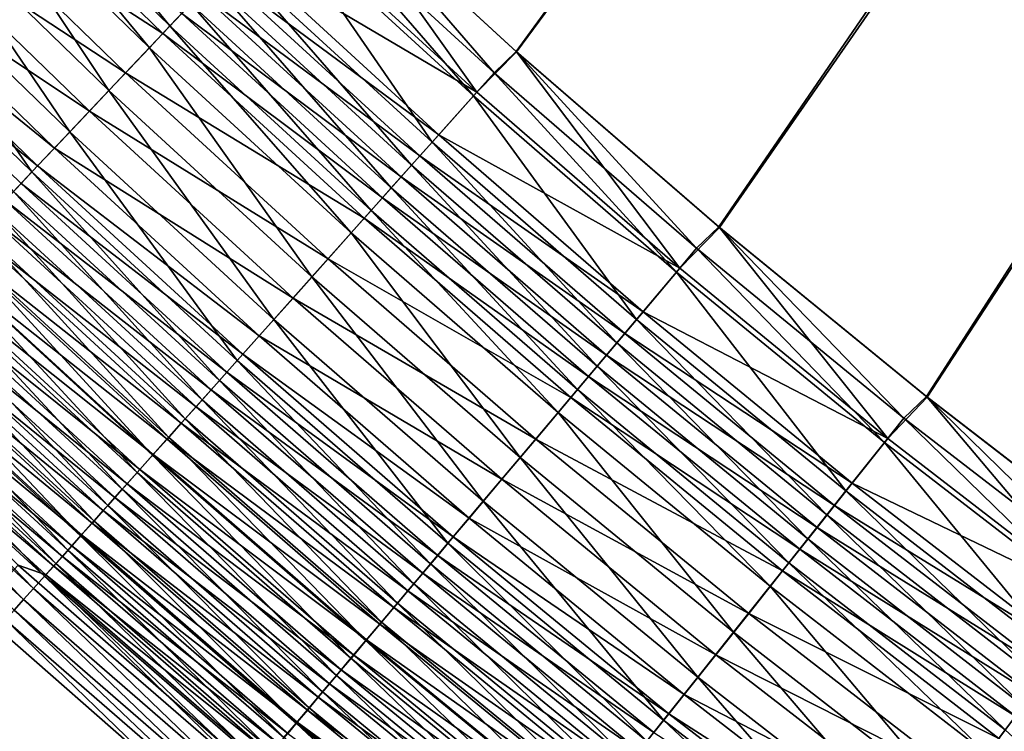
# Model space of a CAD drawing. Header units: metres. Extents: x -1 to 1402, y -1402 to 1.
# Tile 50 of 256: x 356 to 401, y -1072 to -1040. Entities that reach past the tile are written whole.
import ezdxf

# ---------------------------------------------------------------- set-up
doc = ezdxf.new("R2010")
doc.units = ezdxf.units.M

msp = doc.modelspace()

# ---------------------------------------------------------------- linework, layer by layer
at = {"layer": 'None0'}
for points in [[(623.399841, -706.274292, -503.477753), (379.051605, -1041.293945, -503.477753), (370.067749, -1033.048462, -503.477753)], [(626.394043, -706.461426, -500.477753), (370.078064, -1033.05957, -500.477753), (379.068542, -1041.313599, -500.477753)], [(388.272766, -1049.286377, -503.477753), (379.051605, -1041.293945, -503.477753), (623.399841, -706.274292, -503.477753)], [(379.068542, -1041.313599, -500.477753), (388.293304, -1049.311401, -500.477753), (626.394043, -706.461426, -500.477753)], [(397.72226, -1057.018188, -503.477753), (388.272766, -1049.286377, -503.477753), (623.399841, -706.274292, -503.477753)], [(388.293304, -1049.311401, -500.477753), (397.743774, -1057.045166, -500.477753), (626.394043, -706.461426, -500.477753)], [(623.399841, -706.274292, -503.477753), (407.390991, -1064.481812, -503.477753), (397.72226, -1057.018188, -503.477753)], [(626.394043, -706.461426, -500.477753), (397.743774, -1057.045166, -500.477753), (407.411499, -1064.506836, -500.477753)], [(354.397644, -1031.489868, -502.191223), (355.372131, -1030.515381, -502.531799), (363.295074, -1040.13562, -502.190399)], [(363.295074, -1040.13562, -502.190399), (355.372131, -1030.515381, -502.531799), (364.24173, -1039.133545, -502.530487)], [(353.433044, -1032.454468, -501.7995), (354.397644, -1031.489868, -502.191223), (362.357971, -1041.127563, -501.799072)], [(362.357971, -1041.127563, -501.799072), (354.397644, -1031.489868, -502.191223), (363.295074, -1040.13562, -502.190399)], [(354.056702, -1031.830811, -498.932098), (352.31192, -1033.575562, -498.07135), (362.969177, -1040.483154, -498.933411)], [(363.832489, -1039.569092, -499.293732), (354.056702, -1031.830811, -498.932098), (362.969177, -1040.483154, -498.933411)], [(351.538788, -1034.348633, -500.86499), (353.433044, -1032.454468, -501.7995), (360.518341, -1043.074829, -500.864441)], [(360.518341, -1043.074829, -500.864441), (353.433044, -1032.454468, -501.7995), (362.357971, -1041.127563, -501.799072)], [(377.255737, -1043.154297, -500.381042), (370.078064, -1033.05957, -500.477753), (368.251923, -1034.890503, -500.381073)], [(369.063019, -1034.029907, -503.451447), (370.067749, -1033.048462, -503.477753), (378.040527, -1042.270752, -503.451416)], [(370.067749, -1033.048462, -503.477753), (379.051605, -1041.293945, -503.477753), (378.040527, -1042.270752, -503.451416)], [(379.068542, -1041.313599, -500.477753), (370.078064, -1033.05957, -500.477753), (377.255737, -1043.154297, -500.381042)], [(352.31192, -1033.575562, -498.07135), (350.618347, -1035.269043, -497.02951), (361.274323, -1042.277344, -498.072784)], [(362.969177, -1040.483154, -498.933411), (352.31192, -1033.575562, -498.07135), (361.274323, -1042.277344, -498.072784)], [(349.700104, -1036.187378, -499.733887), (351.538788, -1034.348633, -500.86499), (358.732666, -1044.964966, -499.73288)], [(358.732666, -1044.964966, -499.73288), (351.538788, -1034.348633, -500.86499), (360.518341, -1043.074829, -500.864441)], [(377.099091, -1043.325928, -503.372009), (368.092316, -1035.057495, -503.372131), (369.063019, -1034.029907, -503.451447)], [(369.063019, -1034.029907, -503.451447), (378.040527, -1042.270752, -503.451416), (377.099091, -1043.325928, -503.372009)], [(368.251923, -1034.890503, -500.381073), (366.469421, -1036.777466, -500.090027), (377.255737, -1043.154297, -500.381042)], [(350.618347, -1035.269043, -497.02951), (348.984955, -1036.902466, -495.812408), (359.629211, -1044.018921, -497.03064)], [(361.274323, -1042.277344, -498.072784), (350.618347, -1035.269043, -497.02951), (359.629211, -1044.018921, -497.03064)], [(375.222504, -1045.429199, -503.055206), (366.15741, -1037.105591, -503.055603), (368.092316, -1035.057495, -503.372131)], [(375.222504, -1045.429199, -503.055206), (368.092316, -1035.057495, -503.372131), (377.099091, -1043.325928, -503.372009)], [(347.926758, -1037.960693, -498.412506), (349.700104, -1036.187378, -499.733887), (357.010345, -1046.788086, -498.411438)], [(357.010345, -1046.788086, -498.411438), (349.700104, -1036.187378, -499.733887), (358.732666, -1044.964966, -499.73288)], [(348.984955, -1036.902466, -495.812408), (348.193604, -1037.693848, -495.140228), (358.042419, -1045.69873, -495.813507)], [(359.629211, -1044.018921, -497.03064), (348.984955, -1036.902466, -495.812408), (358.042419, -1045.69873, -495.813507)], [(374.290466, -1046.473755, -502.81839), (365.196381, -1038.122925, -502.81897), (366.15741, -1037.105591, -503.055603)], [(366.469421, -1036.777466, -500.090027), (365.584076, -1037.714844, -499.872314), (375.527008, -1045.092285, -500.089813)], [(374.290466, -1046.473755, -502.81839), (366.15741, -1037.105591, -503.055603), (375.222504, -1045.429199, -503.055206)], [(366.469421, -1036.777466, -500.090027), (375.527008, -1045.092285, -500.089813), (377.255737, -1043.154297, -500.381042)], [(348.193604, -1037.693848, -495.140228), (347.420624, -1038.466797, -494.426849), (357.27359, -1046.512573, -495.141327)], [(356.175842, -1047.671265, -497.681702), (347.926758, -1037.960693, -498.412506), (357.010345, -1046.788086, -498.411438)], [(358.042419, -1045.69873, -495.813507), (348.193604, -1037.693848, -495.140228), (357.27359, -1046.512573, -495.141327)], [(364.70459, -1038.645874, -499.606781), (374.668365, -1046.05481, -499.871918), (365.584076, -1037.714844, -499.872314)], [(365.584076, -1037.714844, -499.872314), (374.668365, -1046.05481, -499.871918), (375.527008, -1045.092285, -500.089813)], [(357.27359, -1046.512573, -495.141327), (347.420624, -1038.466797, -494.426849), (356.522552, -1047.307617, -494.427856)], [(347.420624, -1038.466797, -494.426849), (355.790405, -1048.082642, -493.67392), (356.522552, -1047.307617, -494.427856)], [(373.364594, -1047.511475, -502.529663), (364.24173, -1039.133545, -502.530487), (365.196381, -1038.122925, -502.81897)], [(373.364594, -1047.511475, -502.529663), (365.196381, -1038.122925, -502.81897), (374.290466, -1046.473755, -502.81839)], [(363.832489, -1039.569092, -499.293732), (373.815399, -1047.010986, -499.606171), (364.70459, -1038.645874, -499.606781)], [(373.815399, -1047.010986, -499.606171), (374.668365, -1046.05481, -499.871918), (364.70459, -1038.645874, -499.606781)], [(372.446503, -1048.540405, -502.189331), (363.295074, -1040.13562, -502.190399), (364.24173, -1039.133545, -502.530487)], [(364.24173, -1039.133545, -502.530487), (373.364594, -1047.511475, -502.529663), (372.446503, -1048.540405, -502.189331)], [(362.969177, -1040.483154, -498.933411), (372.969604, -1047.959229, -499.292877), (363.832489, -1039.569092, -499.293732)], [(372.969604, -1047.959229, -499.292877), (373.815399, -1047.010986, -499.606171), (363.832489, -1039.569092, -499.293732)], [(371.537689, -1049.55896, -501.797668), (362.357971, -1041.127563, -501.799072), (363.295074, -1040.13562, -502.190399)], [(371.537689, -1049.55896, -501.797668), (363.295074, -1040.13562, -502.190399), (372.446503, -1048.540405, -502.189331)], [(361.274323, -1042.277344, -498.072784), (372.132324, -1048.897827, -498.932281), (362.969177, -1040.483154, -498.933411)], [(372.132324, -1048.897827, -498.932281), (372.969604, -1047.959229, -499.292877), (362.969177, -1040.483154, -498.933411)], [(369.753571, -1051.558594, -500.862335), (360.518341, -1043.074829, -500.864441), (362.357971, -1041.127563, -501.799072)], [(369.753571, -1051.558594, -500.862335), (362.357971, -1041.127563, -501.799072), (371.537689, -1049.55896, -501.797668)], [(386.495056, -1051.166138, -500.380951), (379.068542, -1041.313599, -500.477753), (377.255737, -1043.154297, -500.381042)], [(378.040527, -1042.270752, -503.451416), (379.051605, -1041.293945, -503.477753), (387.253235, -1050.260132, -503.451355)], [(379.051605, -1041.293945, -503.477753), (388.272766, -1049.286377, -503.477753), (387.253235, -1050.260132, -503.451355)], [(388.293304, -1049.311401, -500.477753), (379.068542, -1041.313599, -500.477753), (386.495056, -1051.166138, -500.380951)], [(359.629211, -1044.018921, -497.03064), (370.488647, -1050.740356, -498.070953), (361.274323, -1042.277344, -498.072784)], [(370.488647, -1050.740356, -498.070953), (372.132324, -1048.897827, -498.932281), (361.274323, -1042.277344, -498.072784)], [(378.040527, -1042.270752, -503.451416), (386.341583, -1051.342285, -503.371857), (377.099091, -1043.325928, -503.372009)], [(386.341583, -1051.342285, -503.371857), (378.040527, -1042.270752, -503.451416), (387.253235, -1050.260132, -503.451355)], [(368.021851, -1053.499268, -499.729889), (358.732666, -1044.964966, -499.73288), (360.518341, -1043.074829, -500.864441)], [(368.021851, -1053.499268, -499.729889), (360.518341, -1043.074829, -500.864441), (369.753571, -1051.558594, -500.862335)], [(384.524353, -1053.499512, -503.054596), (375.222504, -1045.429199, -503.055206), (377.099091, -1043.325928, -503.372009)], [(377.255737, -1043.154297, -500.381042), (375.527008, -1045.092285, -500.089813), (386.495056, -1051.166138, -500.380951)], [(377.099091, -1043.325928, -503.372009), (386.341583, -1051.342285, -503.371857), (384.524353, -1053.499512, -503.054596)], [(358.042419, -1045.69873, -495.813507), (368.893219, -1052.528809, -497.027954), (359.629211, -1044.018921, -497.03064)], [(368.893219, -1052.528809, -497.027954), (370.488647, -1050.740356, -498.070953), (359.629211, -1044.018921, -497.03064)], [(366.351593, -1055.371216, -498.40744), (357.010345, -1046.788086, -498.411438), (358.732666, -1044.964966, -499.73288)], [(358.732666, -1044.964966, -499.73288), (368.021851, -1053.499268, -499.729889), (366.351593, -1055.371216, -498.40744)], [(375.527008, -1045.092285, -500.089813), (374.668365, -1046.05481, -499.871918), (384.821014, -1053.154175, -500.089325)], [(375.527008, -1045.092285, -500.089813), (384.821014, -1053.154175, -500.089325), (386.495056, -1051.166138, -500.380951)], [(383.621765, -1054.571045, -502.817413), (374.290466, -1046.473755, -502.81839), (375.222504, -1045.429199, -503.055206)], [(383.621765, -1054.571045, -502.817413), (375.222504, -1045.429199, -503.055206), (384.524353, -1053.499512, -503.054596)], [(357.27359, -1046.512573, -495.141327), (367.35437, -1054.253784, -495.809784), (358.042419, -1045.69873, -495.813507)], [(367.35437, -1054.253784, -495.809784), (368.893219, -1052.528809, -497.027954), (358.042419, -1045.69873, -495.813507)], [(374.668365, -1046.05481, -499.871918), (373.815399, -1047.010986, -499.606171), (383.989532, -1054.141479, -499.871124)], [(374.668365, -1046.05481, -499.871918), (383.989532, -1054.141479, -499.871124), (384.821014, -1053.154175, -500.089325)], [(366.608795, -1055.089478, -495.137085), (357.27359, -1046.512573, -495.141327), (356.522552, -1047.307617, -494.427856)], [(367.35437, -1054.253784, -495.809784), (357.27359, -1046.512573, -495.141327), (366.608795, -1055.089478, -495.137085)], [(382.72522, -1055.635254, -502.52829), (373.364594, -1047.511475, -502.529663), (374.290466, -1046.473755, -502.81839)], [(382.72522, -1055.635254, -502.52829), (374.290466, -1046.473755, -502.81839), (383.621765, -1054.571045, -502.817413)], [(365.542328, -1056.278076, -497.677155), (356.175842, -1047.671265, -497.681702), (357.010345, -1046.788086, -498.411438)], [(365.542328, -1056.278076, -497.677155), (357.010345, -1046.788086, -498.411438), (366.351593, -1055.371216, -498.40744)], [(356.522552, -1047.307617, -494.427856), (355.790405, -1048.082642, -493.67392), (365.880493, -1055.905884, -494.423004)], [(356.522552, -1047.307617, -494.427856), (365.880493, -1055.905884, -494.423004), (366.608795, -1055.089478, -495.137085)], [(383.163605, -1055.122314, -499.605042), (373.815399, -1047.010986, -499.606171), (372.969604, -1047.959229, -499.292877)], [(383.989532, -1054.141479, -499.871124), (373.815399, -1047.010986, -499.606171), (383.163605, -1055.122314, -499.605042)], [(364.751831, -1057.16394, -496.902039), (355.360687, -1048.53418, -496.907135), (356.175842, -1047.671265, -497.681702)], [(364.751831, -1057.16394, -496.902039), (356.175842, -1047.671265, -497.681702), (365.542328, -1056.278076, -497.677155)], [(373.364594, -1047.511475, -502.529663), (381.836151, -1056.690674, -502.187469), (372.446503, -1048.540405, -502.189331)], [(381.836151, -1056.690674, -502.187469), (373.364594, -1047.511475, -502.529663), (382.72522, -1055.635254, -502.52829)], [(355.790405, -1048.082642, -493.67392), (355.078064, -1048.83667, -492.880646), (365.170502, -1056.70166, -493.668457)], [(355.790405, -1048.082642, -493.67392), (365.170502, -1056.70166, -493.668457), (365.880493, -1055.905884, -494.423004)], [(382.344574, -1056.094849, -499.29129), (372.969604, -1047.959229, -499.292877), (372.132324, -1048.897827, -498.932281)], [(383.163605, -1055.122314, -499.605042), (372.969604, -1047.959229, -499.292877), (382.344574, -1056.094849, -499.29129)], [(363.981201, -1058.027466, -496.083008), (354.56601, -1049.375244, -496.088715), (355.360687, -1048.53418, -496.907135)], [(363.981201, -1058.027466, -496.083008), (355.360687, -1048.53418, -496.907135), (364.751831, -1057.16394, -496.902039)], [(380.956116, -1057.735352, -501.795258), (371.537689, -1049.55896, -501.797668), (372.446503, -1048.540405, -502.189331)], [(372.446503, -1048.540405, -502.189331), (381.836151, -1056.690674, -502.187469), (380.956116, -1057.735352, -501.795258)], [(355.078064, -1048.83667, -492.880646), (354.386414, -1049.568848, -492.049194), (364.479706, -1057.475952, -492.874542)], [(355.078064, -1048.83667, -492.880646), (364.479706, -1057.475952, -492.874542), (365.170502, -1056.70166, -493.668457)], [(372.132324, -1048.897827, -498.932281), (370.488647, -1050.740356, -498.070953), (381.533844, -1057.057617, -498.930176)], [(372.132324, -1048.897827, -498.932281), (381.533844, -1057.057617, -498.930176), (382.344574, -1056.094849, -499.29129)], [(354.386414, -1049.568848, -492.049194), (353.7164, -1050.278076, -491.180725), (363.809052, -1058.227661, -492.042419)], [(363.231445, -1058.867676, -495.221252), (353.792816, -1050.193604, -495.2276), (354.56601, -1049.375244, -496.088715)], [(354.386414, -1049.568848, -492.049194), (363.809052, -1058.227661, -492.042419), (364.479706, -1057.475952, -492.874542)], [(363.231445, -1058.867676, -495.221252), (354.56601, -1049.375244, -496.088715), (363.981201, -1058.027466, -496.083008)], [(379.228516, -1059.786011, -500.858612), (369.753571, -1051.558594, -500.862335), (371.537689, -1049.55896, -501.797668)], [(379.228516, -1059.786011, -500.858612), (371.537689, -1049.55896, -501.797668), (380.956116, -1057.735352, -501.795258)], [(395.960571, -1058.918823, -500.380768), (388.293304, -1049.311401, -500.477753), (386.495056, -1051.166138, -500.380951)], [(387.253235, -1050.260132, -503.451355), (388.272766, -1049.286377, -503.477753), (396.691925, -1057.990356, -503.451294)], [(388.272766, -1049.286377, -503.477753), (397.72226, -1057.018188, -503.477753), (396.691925, -1057.990356, -503.451294)], [(397.743774, -1057.045166, -500.477753), (388.293304, -1049.311401, -500.477753), (395.960571, -1058.918823, -500.380768)], [(362.50351, -1059.68335, -494.318054), (353.042114, -1050.988159, -494.325043), (353.792816, -1050.193604, -495.2276)], [(353.7164, -1050.278076, -491.180725), (353.06897, -1050.963379, -490.276367), (363.159363, -1058.955811, -491.173218)], [(353.7164, -1050.278076, -491.180725), (363.159363, -1058.955811, -491.173218), (363.809052, -1058.227661, -492.042419)], [(362.50351, -1059.68335, -494.318054), (353.792816, -1050.193604, -495.2276), (363.231445, -1058.867676, -495.221252)], [(395.810516, -1059.099243, -503.371613), (386.341583, -1051.342285, -503.371857), (387.253235, -1050.260132, -503.451355)], [(395.810516, -1059.099243, -503.371613), (387.253235, -1050.260132, -503.451355), (396.691925, -1057.990356, -503.451294)], [(361.79837, -1060.473511, -493.374664), (352.314911, -1051.757935, -493.382324), (353.042114, -1050.988159, -494.325043)], [(353.06897, -1050.963379, -490.276367), (352.444977, -1051.623901, -489.337311), (362.531586, -1059.659424, -490.268158)], [(361.79837, -1060.473511, -493.374664), (353.042114, -1050.988159, -494.325043), (362.50351, -1059.68335, -494.318054)], [(353.06897, -1050.963379, -490.276367), (362.531586, -1059.659424, -490.268158), (363.159363, -1058.955811, -491.173218)], [(379.942261, -1058.94751, -498.067596), (370.488647, -1050.740356, -498.070953), (368.893219, -1052.528809, -497.027954)], [(381.533844, -1057.057617, -498.930176), (370.488647, -1050.740356, -498.070953), (379.942261, -1058.94751, -498.067596)], [(386.341583, -1051.342285, -503.371857), (394.053589, -1061.309448, -503.053711), (384.524353, -1053.499512, -503.054596)], [(386.495056, -1051.166138, -500.380951), (384.821014, -1053.154175, -500.089325), (395.960571, -1058.918823, -500.380768)], [(394.053589, -1061.309448, -503.053711), (386.341583, -1051.342285, -503.371857), (395.810516, -1059.099243, -503.371613)], [(361.116943, -1061.237061, -492.392303), (351.612152, -1052.501709, -492.400665), (352.314911, -1051.757935, -493.382324)], [(352.444977, -1051.623901, -489.337311), (351.845367, -1052.258545, -488.364685), (361.926544, -1060.337402, -489.328339)], [(361.116943, -1061.237061, -492.392303), (352.314911, -1051.757935, -493.382324), (361.79837, -1060.473511, -493.374664)], [(352.444977, -1051.623901, -489.337311), (361.926544, -1060.337402, -489.328339), (362.531586, -1059.659424, -490.268158)], [(377.551758, -1061.776367, -499.724609), (368.021851, -1053.499268, -499.729889), (369.753571, -1051.558594, -500.862335)], [(377.551758, -1061.776367, -499.724609), (369.753571, -1051.558594, -500.862335), (379.228516, -1059.786011, -500.858612)], [(351.845367, -1052.258545, -488.364685), (351.271057, -1052.866333, -487.35968), (361.345184, -1060.988892, -488.35495)], [(351.845367, -1052.258545, -488.364685), (361.345184, -1060.988892, -488.35495), (361.926544, -1060.337402, -489.328339)], [(360.460266, -1061.972778, -491.372314), (350.934875, -1053.218506, -491.381378), (351.612152, -1052.501709, -492.400665)], [(360.460266, -1061.972778, -491.372314), (351.612152, -1052.501709, -492.400665), (361.116943, -1061.237061, -492.392303)], [(368.893219, -1052.528809, -497.027954), (367.35437, -1054.253784, -495.809784), (378.397461, -1060.78186, -497.023102)], [(368.893219, -1052.528809, -497.027954), (378.397461, -1060.78186, -497.023102), (379.942261, -1058.94751, -498.067596)], [(359.829254, -1062.67981, -490.315887), (350.284088, -1053.907227, -490.325684), (350.934875, -1053.218506, -491.381378)], [(351.271057, -1052.866333, -487.35968), (350.722931, -1053.446533, -486.323547), (360.788391, -1061.612915, -487.349152)], [(359.829254, -1062.67981, -490.315887), (350.934875, -1053.218506, -491.381378), (360.460266, -1061.972778, -491.372314)], [(351.271057, -1052.866333, -487.35968), (360.788391, -1061.612915, -487.349152), (361.345184, -1060.988892, -488.35495)], [(384.821014, -1053.154175, -500.089325), (383.989532, -1054.141479, -499.871124), (394.342163, -1060.955688, -500.088593)], [(384.821014, -1053.154175, -500.089325), (394.342163, -1060.955688, -500.088593), (395.960571, -1058.918823, -500.380768)], [(350.722931, -1053.446533, -486.323547), (350.201721, -1053.998169, -485.258057), (360.256958, -1062.208374, -486.312195)], [(350.722931, -1053.446533, -486.323547), (360.256958, -1062.208374, -486.312195), (360.788391, -1061.612915, -487.349152)], [(368.021851, -1053.499268, -499.729889), (375.93457, -1063.695923, -498.40036), (366.351593, -1055.371216, -498.40744)], [(375.93457, -1063.695923, -498.40036), (368.021851, -1053.499268, -499.729889), (377.551758, -1061.776367, -499.724609)], [(393.180969, -1062.407104, -502.816071), (383.621765, -1054.571045, -502.817413), (384.524353, -1053.499512, -503.054596)], [(384.524353, -1053.499512, -503.054596), (394.053589, -1061.309448, -503.053711), (393.180969, -1062.407104, -502.816071)], [(359.224884, -1063.356934, -489.224274), (349.660706, -1054.566895, -489.234833), (350.284088, -1053.907227, -490.325684)], [(350.201721, -1053.998169, -485.258057), (349.70813, -1054.520508, -484.1651), (359.751678, -1062.774536, -485.24588)], [(350.201721, -1053.998169, -485.258057), (359.751678, -1062.774536, -485.24588), (360.256958, -1062.208374, -486.312195)], [(359.224884, -1063.356934, -489.224274), (350.284088, -1053.907227, -490.325684), (359.829254, -1062.67981, -490.315887)], [(393.5383, -1061.967407, -499.869965), (383.989532, -1054.141479, -499.871124), (383.163605, -1055.122314, -499.605042)], [(383.989532, -1054.141479, -499.871124), (393.5383, -1061.967407, -499.869965), (394.342163, -1060.955688, -500.088593)], [(358.648071, -1064.003052, -488.098907), (349.065765, -1055.196533, -488.110229), (349.660706, -1054.566895, -489.234833)], [(349.70813, -1054.520508, -484.1651), (349.242859, -1055.012939, -483.04657), (359.273193, -1063.310669, -484.1521)], [(358.648071, -1064.003052, -488.098907), (349.660706, -1054.566895, -489.234833), (359.224884, -1063.356934, -489.224274)], [(349.70813, -1054.520508, -484.1651), (359.273193, -1063.310669, -484.1521), (359.751678, -1062.774536, -485.24588)], [(376.907532, -1062.551025, -495.803223), (367.35437, -1054.253784, -495.809784), (366.608795, -1055.089478, -495.137085)], [(378.397461, -1060.78186, -497.023102), (367.35437, -1054.253784, -495.809784), (376.907532, -1062.551025, -495.803223)], [(392.314178, -1063.497559, -502.526337), (382.72522, -1055.635254, -502.52829), (383.621765, -1054.571045, -502.817413)], [(392.314178, -1063.497559, -502.526337), (383.621765, -1054.571045, -502.817413), (393.180969, -1062.407104, -502.816071)], [(349.242859, -1055.012939, -483.04657), (348.806671, -1055.474487, -481.904358), (358.822205, -1063.815918, -483.032745)], [(349.242859, -1055.012939, -483.04657), (358.822205, -1063.815918, -483.032745), (359.273193, -1063.310669, -484.1521)], [(358.399414, -1064.289551, -481.889648), (348.806671, -1055.474487, -481.904358), (348.400208, -1055.904541, -480.740326)], [(358.099609, -1064.617554, -486.941711), (348.500031, -1055.795288, -486.953766), (349.065765, -1055.196533, -488.110229)], [(348.806671, -1055.474487, -481.904358), (358.399414, -1064.289551, -481.889648), (358.822205, -1063.815918, -483.032745)], [(358.099609, -1064.617554, -486.941711), (349.065765, -1055.196533, -488.110229), (358.648071, -1064.003052, -488.098907)], [(375.151062, -1064.625854, -497.669098), (365.542328, -1056.278076, -497.677155), (366.351593, -1055.371216, -498.40744)], [(365.880493, -1055.905884, -494.423004), (376.185669, -1063.408081, -495.129547), (366.608795, -1055.089478, -495.137085)], [(366.351593, -1055.371216, -498.40744), (375.93457, -1063.695923, -498.40036), (375.151062, -1064.625854, -497.669098)], [(366.608795, -1055.089478, -495.137085), (376.185669, -1063.408081, -495.129547), (376.907532, -1062.551025, -495.803223)], [(392.739838, -1062.97229, -499.603302), (383.163605, -1055.122314, -499.605042), (382.344574, -1056.094849, -499.29129)], [(393.5383, -1061.967407, -499.869965), (383.163605, -1055.122314, -499.605042), (392.739838, -1062.97229, -499.603302)], [(357.580231, -1065.199341, -485.7547), (347.964264, -1056.362183, -485.767517), (348.500031, -1055.795288, -486.953766)], [(358.005493, -1064.730835, -480.724792), (348.400208, -1055.904541, -480.740326), (348.0242, -1056.302368, -479.556366)], [(358.399414, -1064.289551, -481.889648), (348.400208, -1055.904541, -480.740326), (358.005493, -1064.730835, -480.724792)], [(357.580231, -1065.199341, -485.7547), (348.500031, -1055.795288, -486.953766), (358.099609, -1064.617554, -486.941711)], [(365.880493, -1055.905884, -494.423004), (365.170502, -1056.70166, -493.668457), (375.480591, -1064.245239, -494.414459)], [(365.880493, -1055.905884, -494.423004), (375.480591, -1064.245239, -494.414459), (376.185669, -1063.408081, -495.129547)], [(391.454681, -1064.578735, -502.184845), (381.836151, -1056.690674, -502.187469), (382.72522, -1055.635254, -502.52829)], [(391.454681, -1064.578735, -502.184845), (382.72522, -1055.635254, -502.52829), (392.314178, -1063.497559, -502.526337)], [(347.964264, -1056.362183, -485.767517), (357.090698, -1065.747681, -484.539917), (347.459259, -1056.896606, -484.553528)], [(357.090698, -1065.747681, -484.539917), (347.964264, -1056.362183, -485.767517), (357.580231, -1065.199341, -485.7547)], [(348.0242, -1056.302368, -479.556366), (356.390381, -1064.698242, -478.345825), (357.641113, -1065.138916, -479.539978)], [(348.0242, -1056.302368, -479.556366), (357.641113, -1065.138916, -479.539978), (358.005493, -1064.730835, -480.724792)], [(374.385742, -1065.534302, -496.892914), (364.751831, -1057.16394, -496.902039), (365.542328, -1056.278076, -497.677155)], [(374.385742, -1065.534302, -496.892914), (365.542328, -1056.278076, -497.677155), (375.151062, -1064.625854, -497.669098)], [(381.533844, -1057.057617, -498.930176), (391.948059, -1063.968872, -499.28894), (382.344574, -1056.094849, -499.29129)], [(382.344574, -1056.094849, -499.29129), (391.948059, -1063.968872, -499.28894), (392.739838, -1062.97229, -499.603302)], [(365.170502, -1056.70166, -493.668457), (364.479706, -1057.475952, -492.874542), (374.793243, -1065.061279, -493.658875)], [(365.170502, -1056.70166, -493.668457), (374.793243, -1065.061279, -493.658875), (375.480591, -1064.245239, -494.414459)], [(381.836151, -1056.690674, -502.187469), (390.603912, -1065.648926, -501.79184), (380.956116, -1057.735352, -501.795258)], [(390.603912, -1065.648926, -501.79184), (381.836151, -1056.690674, -502.187469), (391.454681, -1064.578735, -502.184845)], [(347.459259, -1056.896606, -484.553528), (356.631744, -1066.261719, -483.299408), (346.985779, -1057.397583, -483.313812)], [(357.090698, -1065.747681, -484.539917), (356.631744, -1066.261719, -483.299408), (347.459259, -1056.896606, -484.553528)], [(373.639709, -1066.419678, -496.072815), (363.981201, -1058.027466, -496.083008), (364.751831, -1057.16394, -496.902039)], [(373.639709, -1066.419678, -496.072815), (364.751831, -1057.16394, -496.902039), (374.385742, -1065.534302, -496.892914)], [(391.164307, -1064.9552, -498.927094), (381.533844, -1057.057617, -498.930176), (379.942261, -1058.94751, -498.067596)], [(391.948059, -1063.968872, -499.28894), (381.533844, -1057.057617, -498.930176), (391.164307, -1064.9552, -498.927094)], [(405.642975, -1066.404785, -500.380554), (397.743774, -1057.045166, -500.477753), (395.960571, -1058.918823, -500.380768)], [(396.691925, -1057.990356, -503.451294), (397.72226, -1057.018188, -503.477753), (406.347229, -1065.454224, -503.451233)], [(397.72226, -1057.018188, -503.477753), (407.390991, -1064.481812, -503.477753), (406.347229, -1065.454224, -503.451233)], [(407.411499, -1064.506836, -500.477753), (397.743774, -1057.045166, -500.477753), (405.642975, -1066.404785, -500.380554)], [(356.631744, -1066.261719, -483.299408), (356.204132, -1066.740601, -482.035248), (346.985779, -1057.397583, -483.313812)], [(364.479706, -1057.475952, -492.874542), (363.809052, -1058.227661, -492.042419), (374.124542, -1065.855225, -492.863861)], [(364.479706, -1057.475952, -492.874542), (374.124542, -1065.855225, -492.863861), (374.793243, -1065.061279, -493.658875)], [(388.933807, -1067.749878, -500.853302), (379.228516, -1059.786011, -500.858612), (380.956116, -1057.735352, -501.795258)], [(380.956116, -1057.735352, -501.795258), (390.603912, -1065.648926, -501.79184), (388.933807, -1067.749878, -500.853302)], [(372.913879, -1067.281128, -495.20993), (363.231445, -1058.867676, -495.221252), (363.981201, -1058.027466, -496.083008)], [(372.913879, -1067.281128, -495.20993), (363.981201, -1058.027466, -496.083008), (373.639709, -1066.419678, -496.072815)], [(405.496521, -1066.589111, -503.371338), (395.810516, -1059.099243, -503.371613), (396.691925, -1057.990356, -503.451294)], [(405.496521, -1066.589111, -503.371338), (396.691925, -1057.990356, -503.451294), (406.347229, -1065.454224, -503.451233)], [(363.809052, -1058.227661, -492.042419), (363.159363, -1058.955811, -491.173218), (373.475342, -1066.625977, -492.030579)], [(363.809052, -1058.227661, -492.042419), (373.475342, -1066.625977, -492.030579), (374.124542, -1065.855225, -492.863861)], [(372.209229, -1068.117432, -494.305542), (362.50351, -1059.68335, -494.318054), (363.231445, -1058.867676, -495.221252)], [(363.159363, -1058.955811, -491.173218), (362.531586, -1059.659424, -490.268158), (372.846466, -1067.372559, -491.160217)], [(363.159363, -1058.955811, -491.173218), (372.846466, -1067.372559, -491.160217), (373.475342, -1066.625977, -492.030579)], [(372.209229, -1068.117432, -494.305542), (363.231445, -1058.867676, -495.221252), (372.913879, -1067.281128, -495.20993)], [(378.397461, -1060.78186, -497.023102), (389.625732, -1066.891479, -498.062744), (379.942261, -1058.94751, -498.067596)], [(379.942261, -1058.94751, -498.067596), (389.625732, -1066.891479, -498.062744), (391.164307, -1064.9552, -498.927094)], [(395.960571, -1058.918823, -500.380768), (394.342163, -1060.955688, -500.088593), (405.642975, -1066.404785, -500.380554)], [(403.800873, -1068.851196, -503.052582), (394.053589, -1061.309448, -503.053711), (395.810516, -1059.099243, -503.371613)], [(403.800873, -1068.851196, -503.052582), (395.810516, -1059.099243, -503.371613), (405.496521, -1066.589111, -503.371338)], [(371.526642, -1068.92749, -493.360931), (361.79837, -1060.473511, -493.374664), (362.50351, -1059.68335, -494.318054)], [(362.531586, -1059.659424, -490.268158), (361.926544, -1060.337402, -489.328339), (372.238831, -1068.093994, -490.253906)], [(371.526642, -1068.92749, -493.360931), (362.50351, -1059.68335, -494.318054), (372.209229, -1068.117432, -494.305542)], [(362.531586, -1059.659424, -490.268158), (372.238831, -1068.093994, -490.253906), (372.846466, -1067.372559, -491.160217)], [(387.312958, -1069.788696, -499.717041), (377.551758, -1061.776367, -499.724609), (379.228516, -1059.786011, -500.858612)], [(387.312958, -1069.788696, -499.717041), (379.228516, -1059.786011, -500.858612), (388.933807, -1067.749878, -500.853302)], [(361.926544, -1060.337402, -489.328339), (361.345184, -1060.988892, -488.35495), (371.65329, -1068.789063, -489.312836)], [(361.926544, -1060.337402, -489.328339), (371.65329, -1068.789063, -489.312836), (372.238831, -1068.093994, -490.253906)], [(370.867096, -1069.710205, -492.37735), (361.116943, -1061.237061, -492.392303), (361.79837, -1060.473511, -493.374664)], [(370.867096, -1069.710205, -492.37735), (361.79837, -1060.473511, -493.374664), (371.526642, -1068.92749, -493.360931)], [(388.132507, -1068.770752, -497.016144), (378.397461, -1060.78186, -497.023102), (376.907532, -1062.551025, -495.803223)], [(389.625732, -1066.891479, -498.062744), (378.397461, -1060.78186, -497.023102), (388.132507, -1068.770752, -497.016144)], [(370.231506, -1070.464355, -491.356079), (360.460266, -1061.972778, -491.372314), (361.116943, -1061.237061, -492.392303)], [(361.345184, -1060.988892, -488.35495), (360.788391, -1061.612915, -487.349152), (371.090668, -1069.456909, -488.338135)], [(370.231506, -1070.464355, -491.356079), (361.116943, -1061.237061, -492.392303), (370.867096, -1069.710205, -492.37735)], [(361.345184, -1060.988892, -488.35495), (371.090668, -1069.456909, -488.338135), (371.65329, -1068.789063, -489.312836)], [(394.053589, -1061.309448, -503.053711), (402.958679, -1069.974731, -502.814331), (393.180969, -1062.407104, -502.816071)], [(394.342163, -1060.955688, -500.088593), (393.5383, -1061.967407, -499.869965), (404.081085, -1068.489624, -500.087585)], [(402.958679, -1069.974731, -502.814331), (394.053589, -1061.309448, -503.053711), (403.800873, -1068.851196, -503.052582)], [(394.342163, -1060.955688, -500.088593), (404.081085, -1068.489624, -500.087585), (405.642975, -1066.404785, -500.380554)], [(360.788391, -1061.612915, -487.349152), (360.256958, -1062.208374, -486.312195), (370.551849, -1070.096436, -487.331024)], [(360.788391, -1061.612915, -487.349152), (370.551849, -1070.096436, -487.331024), (371.090668, -1069.456909, -488.338135)], [(385.749817, -1071.754883, -498.390198), (375.93457, -1063.695923, -498.40036), (377.551758, -1061.776367, -499.724609)], [(385.749817, -1071.754883, -498.390198), (377.551758, -1061.776367, -499.724609), (387.312958, -1069.788696, -499.717041)], [(360.256958, -1062.208374, -486.312195), (359.751678, -1062.774536, -485.24588), (370.037628, -1070.706787, -486.292725)], [(369.620819, -1071.189087, -490.29834), (359.829254, -1062.67981, -490.315887), (360.460266, -1061.972778, -491.372314)], [(360.256958, -1062.208374, -486.312195), (370.037628, -1070.706787, -486.292725), (370.551849, -1070.096436, -487.331024)], [(369.620819, -1071.189087, -490.29834), (360.460266, -1061.972778, -491.372314), (370.231506, -1070.464355, -491.356079)], [(403.305328, -1069.525146, -499.868378), (393.5383, -1061.967407, -499.869965), (392.739838, -1062.97229, -499.603302)], [(393.5383, -1061.967407, -499.869965), (403.305328, -1069.525146, -499.868378), (404.081085, -1068.489624, -500.087585)], [(376.185669, -1063.408081, -495.129547), (386.692444, -1070.583008, -495.793793), (376.907532, -1062.551025, -495.803223)], [(376.907532, -1062.551025, -495.803223), (386.692444, -1070.583008, -495.793793), (388.132507, -1068.770752, -497.016144)], [(402.122162, -1071.090698, -502.523834), (392.314178, -1063.497559, -502.526337), (393.180969, -1062.407104, -502.816071)], [(393.180969, -1062.407104, -502.816071), (402.958679, -1069.974731, -502.814331), (402.122162, -1071.090698, -502.523834)], [(369.03598, -1071.883057, -489.205414), (359.224884, -1063.356934, -489.224274), (359.829254, -1062.67981, -490.315887)], [(359.751678, -1062.774536, -485.24588), (359.273193, -1063.310669, -484.1521), (369.548767, -1071.286987, -485.225067)], [(359.751678, -1062.774536, -485.24588), (369.548767, -1071.286987, -485.225067), (370.037628, -1070.706787, -486.292725)], [(369.03598, -1071.883057, -489.205414), (359.829254, -1062.67981, -490.315887), (369.620819, -1071.189087, -490.29834)], [(391.948059, -1063.968872, -499.28894), (402.53476, -1070.553711, -499.601044), (392.739838, -1062.97229, -499.603302)], [(392.739838, -1062.97229, -499.603302), (402.53476, -1070.553711, -499.601044), (403.305328, -1069.525146, -499.868378)], [(368.477844, -1072.545288, -488.078674), (358.648071, -1064.003052, -488.098907), (359.224884, -1063.356934, -489.224274)], [(359.273193, -1063.310669, -484.1521), (358.822205, -1063.815918, -483.032745), (369.085907, -1071.836304, -484.129913)], [(368.477844, -1072.545288, -488.078674), (359.224884, -1063.356934, -489.224274), (369.03598, -1071.883057, -489.205414)], [(359.273193, -1063.310669, -484.1521), (369.085907, -1071.836304, -484.129913), (369.548767, -1071.286987, -485.225067)], [(375.480591, -1064.245239, -494.414459), (385.994812, -1071.460938, -495.118774), (376.185669, -1063.408081, -495.129547)], [(376.185669, -1063.408081, -495.129547), (385.994812, -1071.460938, -495.118774), (386.692444, -1070.583008, -495.793793)], [(401.292694, -1072.197266, -502.181427), (391.454681, -1064.578735, -502.184845), (392.314178, -1063.497559, -502.526337)], [(401.292694, -1072.197266, -502.181427), (392.314178, -1063.497559, -502.526337), (402.122162, -1071.090698, -502.523834)], [(367.947174, -1073.174805, -486.920105), (358.099609, -1064.617554, -486.941711), (358.648071, -1064.003052, -488.098907)], [(358.822205, -1063.815918, -483.032745), (358.399414, -1064.289551, -481.889648), (368.649689, -1072.353882, -483.009155)], [(367.947174, -1073.174805, -486.920105), (358.648071, -1064.003052, -488.098907), (368.477844, -1072.545288, -488.078674)], [(358.822205, -1063.815918, -483.032745), (368.649689, -1072.353882, -483.009155), (369.085907, -1071.836304, -484.129913)], [(375.93457, -1063.695923, -498.40036), (384.992554, -1072.707397, -497.657501), (375.151062, -1064.625854, -497.669098)], [(384.992554, -1072.707397, -497.657501), (375.93457, -1063.695923, -498.40036), (385.749817, -1071.754883, -498.390198)], [(401.77066, -1071.573608, -499.285828), (391.948059, -1063.968872, -499.28894), (391.164307, -1064.9552, -498.927094)], [(402.53476, -1070.553711, -499.601044), (391.948059, -1063.968872, -499.28894), (401.77066, -1071.573608, -499.285828)], [(368.240784, -1072.839111, -481.864685), (358.399414, -1064.289551, -481.889648), (358.005493, -1064.730835, -480.724792)], [(368.649689, -1072.353882, -483.009155), (358.399414, -1064.289551, -481.889648), (368.240784, -1072.839111, -481.864685)], [(375.480591, -1064.245239, -494.414459), (374.793243, -1065.061279, -493.658875), (385.313385, -1072.318359, -494.402283)], [(375.480591, -1064.245239, -494.414459), (385.313385, -1072.318359, -494.402283), (385.994812, -1071.460938, -495.118774)], [(365.771912, -1072.90625, -478.319336), (356.390381, -1064.698242, -478.345825), (348.607758, -1073.077881, -449.747772)], [(356.390381, -1064.698242, -478.345825), (365.771912, -1072.90625, -478.319336), (357.641113, -1065.138916, -479.539978)], [(367.444733, -1073.770874, -485.731689), (357.580231, -1065.199341, -485.7547), (358.099609, -1064.617554, -486.941711)], [(357.641113, -1065.138916, -479.539978), (367.859863, -1073.291016, -480.698395), (358.005493, -1064.730835, -480.724792)], [(367.859863, -1073.291016, -480.698395), (368.240784, -1072.839111, -481.864685), (358.005493, -1064.730835, -480.724792)], [(367.444733, -1073.770874, -485.731689), (358.099609, -1064.617554, -486.941711), (367.947174, -1073.174805, -486.920105)], [(384.25293, -1073.637695, -496.879852), (374.385742, -1065.534302, -496.892914), (375.151062, -1064.625854, -497.669098)], [(375.151062, -1064.625854, -497.669098), (384.992554, -1072.707397, -497.657501), (384.25293, -1073.637695, -496.879852)], [(400.471649, -1073.292603, -501.787384), (390.603912, -1065.648926, -501.79184), (391.454681, -1064.578735, -502.184845)], [(400.471649, -1073.292603, -501.787384), (391.454681, -1064.578735, -502.184845), (401.292694, -1072.197266, -502.181427)], [(366.971222, -1074.332642, -484.515503), (357.090698, -1065.747681, -484.539917), (357.580231, -1065.199341, -485.7547)], [(366.971222, -1074.332642, -484.515503), (357.580231, -1065.199341, -485.7547), (367.444733, -1073.770874, -485.731689)], [(357.641113, -1065.138916, -479.539978), (365.771912, -1072.90625, -478.319336), (367.507629, -1073.708862, -479.512207)], [(357.641113, -1065.138916, -479.539978), (367.507629, -1073.708862, -479.512207), (367.859863, -1073.291016, -480.698395)], [(374.793243, -1065.061279, -493.658875), (374.124542, -1065.855225, -492.863861), (384.64917, -1073.154175, -493.645203)], [(374.793243, -1065.061279, -493.658875), (384.64917, -1073.154175, -493.645203), (385.313385, -1072.318359, -494.402283)], [(389.625732, -1066.891479, -498.062744), (401.014343, -1072.58313, -498.923035), (391.164307, -1064.9552, -498.927094)], [(391.164307, -1064.9552, -498.927094), (401.014343, -1072.58313, -498.923035), (401.77066, -1071.573608, -499.285828)], [(356.631744, -1066.261719, -483.299408), (357.090698, -1065.747681, -484.539917), (366.527344, -1074.859131, -483.273621)], [(366.527344, -1074.859131, -483.273621), (357.090698, -1065.747681, -484.539917), (366.971222, -1074.332642, -484.515503)], [(383.531952, -1074.544434, -496.058167), (373.639709, -1066.419678, -496.072815), (374.385742, -1065.534302, -496.892914)], [(383.531952, -1074.544434, -496.058167), (374.385742, -1065.534302, -496.892914), (384.25293, -1073.637695, -496.879852)], [(390.603912, -1065.648926, -501.79184), (398.860016, -1075.442505, -500.846405), (388.933807, -1067.749878, -500.853302)], [(398.860016, -1075.442505, -500.846405), (390.603912, -1065.648926, -501.79184), (400.471649, -1073.292603, -501.787384)], [(374.124542, -1065.855225, -492.863861), (373.475342, -1066.625977, -492.030579), (384.002991, -1073.967285, -492.848633)], [(374.124542, -1065.855225, -492.863861), (384.002991, -1073.967285, -492.848633), (384.64917, -1073.154175, -493.645203)], [(354.241638, -1066.517578, -479.450623), (363.553772, -1074.681396, -479.423828), (356.047119, -1083.251343, -450.865112)], [(363.553772, -1074.681396, -479.423828), (354.241638, -1066.517578, -479.450623), (355.808563, -1067.183472, -480.749481)], [(366.113831, -1075.349487, -482.008087), (356.204132, -1066.740601, -482.035248), (356.631744, -1066.261719, -483.299408)], [(366.527344, -1074.859131, -483.273621), (366.113831, -1075.349487, -482.008087), (356.631744, -1066.261719, -483.299408)], [(373.475342, -1066.625977, -492.030579), (372.846466, -1067.372559, -491.160217), (383.375732, -1074.756592, -492.013733)], [(382.830566, -1075.426636, -495.193665), (372.913879, -1067.281128, -495.20993), (373.639709, -1066.419678, -496.072815)], [(373.475342, -1066.625977, -492.030579), (383.375732, -1074.756592, -492.013733), (384.002991, -1073.967285, -492.848633)], [(382.830566, -1075.426636, -495.193665), (373.639709, -1066.419678, -496.072815), (383.531952, -1074.544434, -496.058167)], [(365.731384, -1075.802979, -480.720917), (355.808563, -1067.183472, -480.749481), (356.204132, -1066.740601, -482.035248)], [(366.113831, -1075.349487, -482.008087), (365.731384, -1075.802979, -480.720917), (356.204132, -1066.740601, -482.035248)], [(399.529755, -1074.564819, -498.056427), (389.625732, -1066.891479, -498.062744), (388.132507, -1068.770752, -497.016144)], [(401.014343, -1072.58313, -498.923035), (389.625732, -1066.891479, -498.062744), (399.529755, -1074.564819, -498.056427)], [(365.731384, -1075.802979, -480.720917), (363.553772, -1074.681396, -479.423828), (355.808563, -1067.183472, -480.749481)], [(382.149689, -1076.282959, -494.287598), (372.209229, -1068.117432, -494.305542), (372.913879, -1067.281128, -495.20993)], [(372.846466, -1067.372559, -491.160217), (372.238831, -1068.093994, -490.253906), (382.768158, -1075.520996, -491.141693)], [(372.846466, -1067.372559, -491.160217), (382.768158, -1075.520996, -491.141693), (383.375732, -1074.756592, -492.013733)], [(382.149689, -1076.282959, -494.287598), (372.913879, -1067.281128, -495.20993), (382.830566, -1075.426636, -495.193665)], [(397.296051, -1077.528809, -499.707214), (387.312958, -1069.788696, -499.717041), (388.933807, -1067.749878, -500.853302)], [(388.933807, -1067.749878, -500.853302), (398.860016, -1075.442505, -500.846405), (397.296051, -1077.528809, -499.707214)], [(381.490204, -1077.112305, -493.341217), (371.526642, -1068.92749, -493.360931), (372.209229, -1068.117432, -494.305542)], [(372.238831, -1068.093994, -490.253906), (371.65329, -1068.789063, -489.312836), (382.181122, -1076.259644, -490.233673)], [(381.490204, -1077.112305, -493.341217), (372.209229, -1068.117432, -494.305542), (382.149689, -1076.282959, -494.287598)], [(372.238831, -1068.093994, -490.253906), (382.181122, -1076.259644, -490.233673), (382.768158, -1075.520996, -491.141693)], [(380.852997, -1077.913696, -492.355835), (370.867096, -1069.710205, -492.37735), (371.526642, -1068.92749, -493.360931)], [(371.65329, -1068.789063, -489.312836), (371.090668, -1069.456909, -488.338135), (381.615509, -1076.971191, -489.290833)], [(380.852997, -1077.913696, -492.355835), (371.526642, -1068.92749, -493.360931), (381.490204, -1077.112305, -493.341217)], [(371.65329, -1068.789063, -489.312836), (381.615509, -1076.971191, -489.290833), (382.181122, -1076.259644, -490.233673)], [(386.692444, -1070.583008, -495.793793), (398.088989, -1076.487915, -497.00705), (388.132507, -1068.770752, -497.016144)], [(388.132507, -1068.770752, -497.016144), (398.088989, -1076.487915, -497.00705), (399.529755, -1074.564819, -498.056427)], [(380.239014, -1078.685791, -491.332703), (370.231506, -1070.464355, -491.356079), (370.867096, -1069.710205, -492.37735)], [(371.090668, -1069.456909, -488.338135), (370.551849, -1070.096436, -487.331024), (381.072083, -1077.654907, -488.314362)], [(380.239014, -1078.685791, -491.332703), (370.867096, -1069.710205, -492.37735), (380.852997, -1077.913696, -492.355835)], [(371.090668, -1069.456909, -488.338135), (381.072083, -1077.654907, -488.314362), (381.615509, -1076.971191, -489.290833)], [(395.787903, -1079.540527, -498.376984), (385.749817, -1071.754883, -498.390198), (387.312958, -1069.788696, -499.717041)], [(395.787903, -1079.540527, -498.376984), (387.312958, -1069.788696, -499.717041), (397.296051, -1077.528809, -499.707214)], [(370.551849, -1070.096436, -487.331024), (370.037628, -1070.706787, -486.292725), (380.551727, -1078.309448, -487.305389)], [(370.551849, -1070.096436, -487.331024), (380.551727, -1078.309448, -487.305389), (381.072083, -1077.654907, -488.314362)], [(370.037628, -1070.706787, -486.292725), (369.548767, -1071.286987, -485.225067), (380.055206, -1078.934082, -486.265228)], [(379.64917, -1079.42749, -490.273071), (369.620819, -1071.189087, -490.29834), (370.231506, -1070.464355, -491.356079)], [(370.037628, -1070.706787, -486.292725), (380.055206, -1078.934082, -486.265228), (380.551727, -1078.309448, -487.305389)], [(379.64917, -1079.42749, -490.273071), (370.231506, -1070.464355, -491.356079), (380.239014, -1078.685791, -491.332703)], [(385.994812, -1071.460938, -495.118774), (396.699677, -1078.342163, -495.781555), (386.692444, -1070.583008, -495.793793)], [(386.692444, -1070.583008, -495.793793), (396.699677, -1078.342163, -495.781555), (398.088989, -1076.487915, -497.00705)], [(379.08432, -1080.137695, -489.178223), (369.03598, -1071.883057, -489.205414), (369.620819, -1071.189087, -490.29834)], [(379.08432, -1080.137695, -489.178223), (369.620819, -1071.189087, -490.29834), (379.64917, -1079.42749, -490.273071)], [(369.548767, -1071.286987, -485.225067), (369.085907, -1071.836304, -484.129913), (379.583221, -1079.52771, -485.195648)], [(369.548767, -1071.286987, -485.225067), (379.583221, -1079.52771, -485.195648), (380.055206, -1078.934082, -486.265228)], [(385.313385, -1072.318359, -494.402283), (396.026672, -1079.240479, -495.104797), (385.994812, -1071.460938, -495.118774)], [(385.994812, -1071.460938, -495.118774), (396.026672, -1079.240479, -495.104797), (396.699677, -1078.342163, -495.781555)], [(401.014343, -1072.58313, -498.923035), (411.80307, -1078.901855, -499.281982), (401.77066, -1071.573608, -499.285828)], [(378.545349, -1080.81543, -488.049561), (368.477844, -1072.545288, -488.078674), (369.03598, -1071.883057, -489.205414)], [(369.085907, -1071.836304, -484.129913), (368.649689, -1072.353882, -483.009155), (379.136414, -1080.089722, -484.098572)], [(378.545349, -1080.81543, -488.049561), (369.03598, -1071.883057, -489.205414), (379.08432, -1080.137695, -489.178223)], [(369.085907, -1071.836304, -484.129913), (379.136414, -1080.089722, -484.098572), (379.583221, -1079.52771, -485.195648)], [(395.057373, -1080.515015, -497.642456), (384.992554, -1072.707397, -497.657501), (385.749817, -1071.754883, -498.390198)], [(395.057373, -1080.515015, -497.642456), (385.749817, -1071.754883, -498.390198), (395.787903, -1079.540527, -498.376984)], [(410.549988, -1080.658569, -501.781952), (400.471649, -1073.292603, -501.787384), (401.292694, -1072.197266, -502.181427)]]:
    msp.add_3dface(points, dxfattribs=at)
at = {"layer": 'None01'}
for points in [[(816.776855, -1069.074585, -541.977783), (444.878021, -704.354675, -541.977783), (229.878082, -482.175842, -541.977783)], [(816.776855, -1069.074585, -541.977783), (229.878082, -482.175842, -541.977783), (816.776855, -1069.074585, -521.977783)], [(229.878082, -482.175842, -541.977783), (229.878082, -482.175842, -521.977783), (816.776855, -1069.074585, -521.977783)], [(229.878082, -482.175842, -521.977783), (444.878021, -704.354675, -521.977783), (816.776855, -1069.074585, -521.977783)], [(439.14267, -712.545654, -541.977783), (802.634766, -1083.216797, -541.977783), (215.735947, -496.317963, -541.977783)], [(215.735947, -496.317963, -521.977783), (215.735947, -496.317963, -541.977783), (802.634766, -1083.216797, -521.977783)], [(215.735947, -496.317963, -541.977783), (802.634766, -1083.216797, -541.977783), (802.634766, -1083.216797, -521.977783)], [(215.735947, -496.317963, -521.977783), (802.634766, -1083.216797, -521.977783), (439.14267, -712.545654, -521.977783)]]:
    msp.add_3dface(points, dxfattribs=at)

doc.saveas('drawing.dxf')
